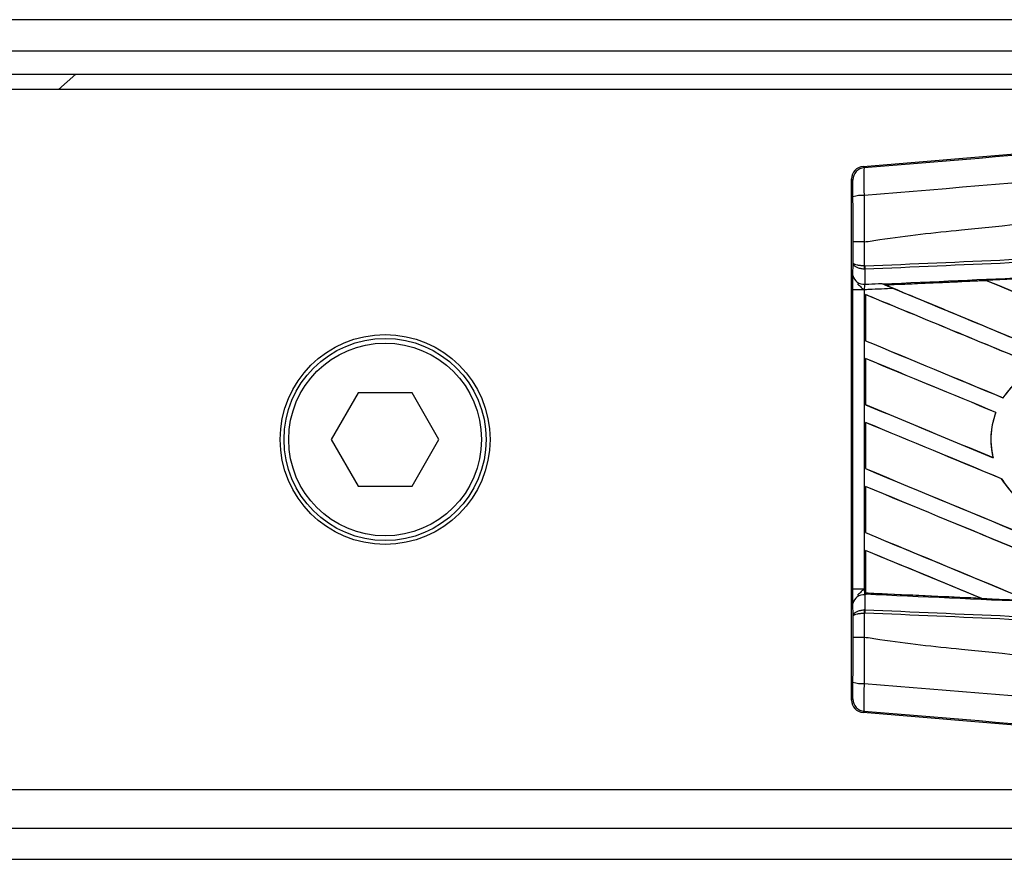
# Model space of a CAD drawing. Header units: millimetres. Extents: x 0 to 420, y 0 to 297.
# Tile 18 of 30: x 197 to 207, y 233 to 242. Entities that reach past the tile are written whole.
import ezdxf

# ---------------------------------------------------------------- set-up
doc = ezdxf.new("R2010")
doc.units = ezdxf.units.MM

msp = doc.modelspace()

# ---------------------------------------------------------------- linework, layer by layer
at = {"color": 7, "linetype": 'Continuous', "lineweight": 25}
for p, q in [((219.6169, 241.8248), (59.6493, 241.8248)), ((62.2888, 241.5049), (215.0579, 241.5049)), ((66.5846, 241.2649), (214.9779, 241.2649)), ((197.0615, 241.1049), (197.2393, 241.2649)), ((214.714, 241.1049), (190.0229, 241.1049)), ((205.3378, 240.3143), (214.8264, 241.1144)), ((205.3378, 240.3143), (205.3503, 240.3029)), ((205.2331, 240.1753), (205.2206, 240.1868)), ((205.2206, 234.8245), (205.2206, 240.1868)), ((205.2349, 239.3244), (205.2349, 239.5376)), ((205.3498, 239.5379), (205.3499, 239.5379)), ((205.3499, 239.5379), (205.3499, 239.2913)), ((205.2338, 239.194), (205.2349, 239.3244)), ((205.3499, 239.2913), (205.355, 239.2913)), ((205.3579, 239.2573), (205.3498, 239.2575)), ((205.3579, 239.2573), (205.3565, 239.1033)), ((205.5284, 239.1108), (205.5388, 239.1065)), ((206.6065, 239.1409), (205.5701, 239.0938)), ((205.574, 239.0929), (205.5701, 239.0938)), ((206.6065, 239.1409), (206.6077, 239.1398)), ((205.2332, 235.9653), (205.2332, 239.046)), ((205.3482, 239.046), (205.2332, 239.046)), ((205.3482, 239.046), (205.3482, 235.9653)), ((205.3635, 238.9968), (205.3635, 238.5215)), ((205.3642, 238.9957), (205.3635, 238.9968)), ((205.3642, 238.522), (205.3642, 238.9957)), ((205.3635, 238.5215), (205.3642, 238.522)), ((205.3635, 238.3388), (205.3635, 237.8636)), ((205.3642, 238.3378), (205.3635, 238.3388)), ((205.3642, 237.8641), (205.3642, 238.3378)), ((200.1438, 237.9856), (199.8667, 237.5057)), ((200.6979, 237.9856), (200.1438, 237.9856)), ((200.975, 237.5057), (200.6979, 237.9856)), ((205.3635, 237.8636), (205.3642, 237.8641)), ((206.7788, 237.934), (206.7779, 237.9351)), ((206.7034, 237.7843), (206.705, 237.7844)), ((205.3635, 237.6809), (205.3635, 237.2056)), ((205.3642, 237.6798), (205.3635, 237.6809)), ((205.3642, 237.2061), (205.3642, 237.6798)), ((199.8667, 237.5057), (200.1438, 237.0258)), ((200.6979, 237.0258), (200.975, 237.5057)), ((206.6772, 237.3182), (206.6754, 237.3197)), ((205.3635, 237.2056), (205.3642, 237.2061)), ((206.7623, 237.102), (206.7638, 237.1021)), ((200.1438, 237.0258), (200.6979, 237.0258)), ((205.3635, 237.0229), (205.3635, 236.5477)), ((205.3642, 237.0219), (205.3635, 237.0229)), ((205.3642, 236.5481), (205.3642, 237.0219)), ((205.3635, 236.5477), (205.3642, 236.5481)), ((205.3635, 236.3649), (205.3635, 235.9646)), ((205.3642, 236.3639), (205.3635, 236.3649)), ((205.3642, 235.928), (205.3642, 236.3639)), ((205.3482, 235.9653), (205.2332, 235.9653)), ((205.3482, 235.9653), (205.3635, 235.9646)), ((205.3635, 235.9646), (205.3635, 235.9243)), ((205.3635, 235.9243), (205.3636, 235.9269)), ((205.3642, 235.928), (205.3636, 235.9269)), ((205.3636, 235.9269), (206.5539, 235.8728)), ((205.3565, 235.908), (205.3579, 235.754)), ((205.3633, 235.9077), (205.3565, 235.908)), ((205.3633, 235.9128), (205.3633, 235.9077)), ((206.5539, 235.8728), (206.5489, 235.8742)), ((205.2349, 235.6869), (205.2338, 235.8173)), ((205.3579, 235.754), (205.3498, 235.7538)), ((205.2349, 235.4737), (205.2349, 235.6869)), ((205.3499, 235.72), (205.3499, 235.4734)), ((205.355, 235.72), (205.3499, 235.72)), ((205.3499, 235.4734), (205.3498, 235.4734)), ((205.2206, 234.8245), (205.2331, 234.836)), ((205.3503, 234.7085), (205.3378, 234.697)), ((214.8264, 233.8969), (205.3378, 234.697)), ((190.0229, 233.9064), (214.714, 233.9064)), ((166.3477, 233.5065), (215.2178, 233.5065)), ((166.3477, 233.1865), (219.6169, 233.1865))]:
    msp.add_line(p, q, dxfattribs=at)
for radius in [1.0798, 1.0398, 0.9918]:
    msp.add_circle((200.4208, 237.5057), radius, dxfattribs=at)
for centre, radius, start, end in [((205.361, 240.1753), 0.128, 94.82433, 179.99539), ((205.3233, 239.7192), 0.2975, 85.09319, 107.31758), ((205.704, 239.2731), 0.3545, 177.05597, 182.52778), ((205.7121, 239.3047), 0.3574, 182.14324, 187.61854), ((205.345, 239.2161), 0.1134, 191.25385, 275.81306), ((205.345, 235.7952), 0.1134, 84.18694, 168.74615), ((205.704, 235.7382), 0.3545, 177.47222, 182.94403), ((205.7121, 235.7066), 0.3574, 172.38146, 177.85676), ((205.3233, 235.2922), 0.2975, 252.68242, 274.90681), ((205.361, 234.836), 0.128, 180.00461, 265.17567)]:
    msp.add_arc(centre, radius, start, end, dxfattribs=at)
for centre, major_axis, ratio, start_param, end_param in [((205.3485, 240.1868), (-0.0942, 0.0866), 0.9999298, 5.5398822, 7.0264884), ((219.2828, 234.7034), (137.2194, -56.8425), 0.0080625, 4.6155889, 4.6162365), ((219.2828, 237.3073), (137.1401, 5.9895), 0.0174384, 1.6625911, 1.6701642), ((219.2828, 234.7034), (137.1394, -56.8093), 0.0080625, 4.6155994, 4.6294087), ((219.2828, 232.5997), (137.2194, -56.8425), 0.0080625, 1.6019097, 1.6666749), ((219.2828, 232.5997), (137.1394, -56.8093), 0.0080625, 1.6019696, 1.6666926), ((219.2828, 231.9417), (137.2194, -56.8425), 0.0080625, 1.662571, 1.675749), ((219.2828, 231.9417), (137.1394, -56.8093), 0.0080625, 1.6626432, 1.6758033), ((219.2828, 234.7034), (137.2194, -56.8425), 0.0080625, 4.6162365, 4.6294706), ((219.2828, 234.0454), (137.2194, -56.8425), 0.0080625, 4.614116, 4.6244786), ((219.2828, 234.0454), (137.1394, -56.8093), 0.0080625, 4.6140616, 4.6244184), ((219.2828, 231.2838), (137.2194, -56.8425), 0.0080625, 1.6659268, 1.675749), ((219.2828, 231.2838), (137.1394, -56.8093), 0.0080625, 1.6659917, 1.6758033), ((219.2828, 233.3875), (137.2194, -56.8425), 0.0080625, 4.614116, 4.6237352), ((219.2828, 233.3875), (137.1394, -56.8093), 0.0080625, 4.6140616, 4.6236682), ((219.2828, 230.6258), (137.2194, -56.8425), 0.0080625, 1.6654961, 1.675749), ((219.2828, 230.6258), (137.1394, -56.8093), 0.0080625, 1.665561, 1.6758033), ((219.2828, 232.7295), (137.2194, -56.8425), 0.0080625, 4.614116, 4.6394359), ((219.2828, 232.7295), (137.1394, -56.8093), 0.0080625, 4.6140616, 4.6393619), ((219.2828, 229.9678), (137.2194, -56.8425), 0.0080625, 1.6539356, 1.675749), ((219.2828, 229.9678), (137.1394, -56.8093), 0.0080625, 1.6540446, 1.6758033), ((219.2828, 232.0716), (137.2194, -56.8425), 0.0080625, 4.614116, 4.6264399), ((219.2828, 232.0716), (137.1394, -56.8093), 0.0080625, 4.6140616, 4.6263463), ((219.2828, 229.3099), (137.2194, -56.8425), 0.0080625, 1.6669927, 1.675749), ((219.2828, 229.3099), (137.1394, -56.8093), 0.0080625, 1.6671231, 1.6758033), ((219.2828, 237.704), (137.1401, -5.9895), 0.0174384, 4.6114834, 4.6201637), ((205.3485, 234.8245), (-0.0942, -0.0866), 0.9999298, 5.5398822, 7.0264884)]:
    msp.add_ellipse(centre, major_axis=major_axis, ratio=ratio, start_param=start_param, end_param=end_param, dxfattribs=at)
for points, knots in [([(205.3503, 240.3029), (207.1496, 240.4531), (209.8908, 240.6821), (213.5844, 240.9919), (216.4198, 241.2302), (218.3111, 241.3895), (219.2566, 241.4692)], [0, 0, 0, 0, 0.38905274, 0.59267292, 0.79638077, 1, 1, 1, 1]), ([(219.2805, 241.1841), (219.2805, 241.1841), (218.3329, 241.1047), (216.4375, 240.9443), (213.5955, 240.7057), (209.8955, 240.3953), (207.1501, 240.166), (205.3487, 240.0156)], [0, 0, 0, 0, 0.0000007, 0.2037107, 0.4074721, 0.6112331, 1, 1, 1, 1]), ([(205.3499, 239.5379), (205.4036, 239.5465), (205.7353, 239.5998), (207.1904, 239.7479), (210.18, 240.0566), (214.4933, 240.4629), (217.6857, 240.7581), (219.2828, 240.9058)], [0, 0, 0, 0, 0.0117013, 0.0722088, 0.3141935, 0.6568871, 1, 1, 1, 1]), ([(205.3503, 240.3029), (205.3491, 240.2989), (205.3469, 240.291), (205.3454, 240.235), (205.3456, 240.1534), (205.3471, 240.0746), (205.3484, 240.0275), (205.3487, 240.0156)], [0, 0, 0, 0, 0.2310896, 0.4626691, 0.6930315, 0.9222733, 1, 1, 1, 1]), ([(205.2347, 240.0032), (205.2347, 240.0104), (205.2347, 240.0386), (205.2345, 240.086), (205.2341, 240.135), (205.2336, 240.1685), (205.2332, 240.1731), (205.2331, 240.1753)], [0, 0, 0, 0, 0.07774703, 0.30683638, 0.53695653, 0.76850921, 1, 1, 1, 1]), ([(205.2349, 239.5376), (205.2349, 239.5786), (205.2349, 239.734), (205.2348, 239.889), (205.2347, 240.0032)], [0, 0, 0, 0, 0.26342591, 1, 1, 1, 1]), ([(205.3487, 240.0156), (205.349, 239.8985), (205.3494, 239.7395), (205.3497, 239.58), (205.3498, 239.5379)], [0, 0, 0, 0, 0.7361158, 1, 1, 1, 1]), ([(205.355, 239.2913), (205.8492, 239.3129), (206.9429, 239.3606), (208.6391, 239.4346), (210.443, 239.5132), (211.7974, 239.5723), (213.1519, 239.6313), (214.5063, 239.6904), (216.7001, 239.7861), (218.2923, 239.8555), (219.2819, 239.8986)], [0, 0, 0, 0, 0.1067875, 0.2363437, 0.3660006, 0.49568, 0.5280684, 0.6576246, 0.7871807, 1, 1, 1, 1]), ([(219.2834, 239.8647), (218.2938, 239.8215), (216.7018, 239.7521), (214.5083, 239.6564), (213.154, 239.5974), (211.7996, 239.5383), (210.4454, 239.4792), (208.6417, 239.4006), (206.9457, 239.3266), (205.852, 239.2789), (205.3579, 239.2573)], [0, 0, 0, 0, 0.2128192, 0.3423754, 0.4719315, 0.5043199, 0.6339993, 0.7636563, 0.8932125, 1, 1, 1, 1]), ([(205.5388, 239.1065), (206.0565, 239.13), (207.2788, 239.1855), (208.8559, 239.2566), (210.6215, 239.3359), (212.3887, 239.4149), (214.511, 239.5091), (216.6345, 239.6028), (218.2277, 239.6727), (219.1128, 239.7114), (219.2898, 239.7191)], [0, 0, 0, 0, 0.1133009, 0.26751, 0.3446127, 0.4988218, 0.6530308, 0.8072398, 0.9614489, 1, 1, 1, 1]), ([(205.3498, 239.5379), (205.3356, 239.5379), (205.3073, 239.5379), (205.2714, 239.5378), (205.2457, 239.5377), (205.2359, 239.5377), (205.2351, 239.5376), (205.2349, 239.5376)], [0, 0, 0, 0, 0.2310628, 0.4621255, 0.6931886, 0.9283933, 1, 1, 1, 1]), ([(205.3498, 239.2575), (205.3363, 239.259), (205.3094, 239.2619), (205.275, 239.2744), (205.2489, 239.2916), (205.2371, 239.3092), (205.235, 239.3205), (205.2349, 239.3243), (205.2349, 239.3244)], [0, 0, 0, 0, 0.2164201, 0.4299321, 0.6491465, 0.8823001, 0.9946844, 1, 1, 1, 1]), ([(205.3499, 239.2913), (205.3364, 239.2921), (205.3095, 239.2935), (205.2751, 239.2997), (205.249, 239.3082), (205.2371, 239.3169), (205.235, 239.3225), (205.2349, 239.3244), (205.2349, 239.3244)], [0, 0, 0, 0, 0.2164201, 0.4299321, 0.6491465, 0.8823001, 0.9946844, 1, 1, 1, 1]), ([(205.2332, 239.046), (205.2333, 239.0733), (205.2333, 239.124), (205.2336, 239.1713), (205.2337, 239.191), (205.2338, 239.194)], [0, 0, 0, 0, 0.4977123, 0.9237782, 1, 1, 1, 1]), ([(205.2824, 239.1084), (205.2947, 239.095), (205.3149, 239.0728), (205.3385, 239.0538), (205.348, 239.0462), (205.3482, 239.046)], [0, 0, 0, 0, 0.5998185, 0.9900583, 1, 1, 1, 1]), ([(205.3565, 239.1033), (205.3562, 239.1021), (205.3544, 239.0945), (205.3513, 239.0777), (205.3491, 239.0583), (205.3483, 239.0477), (205.3482, 239.046)], [0, 0, 0, 0, 0.07710683, 0.50531813, 0.92152329, 1, 1, 1, 1]), ([(205.3565, 239.1033), (205.3697, 239.1039), (205.4271, 239.1064), (205.4844, 239.1089), (205.5284, 239.1108)], [0, 0, 0, 0, 0.231001, 1, 1, 1, 1]), ([(205.5284, 239.1108), (205.5557, 239.0996), (205.597, 239.0826), (205.6388, 239.0652), (205.653, 239.0593)], [0, 0, 0, 0, 0.66087316, 1, 1, 1, 1]), ([(205.5645, 239.096), (205.5602, 239.0978), (205.5525, 239.1009), (205.5429, 239.1048), (205.5388, 239.1065)], [0, 0, 0, 0, 0.5670555, 1, 1, 1, 1]), ([(205.5645, 239.096), (205.6884, 239.1016), (206.0344, 239.1171), (206.3805, 239.1326), (206.6027, 239.1426)], [0, 0, 0, 0, 0.3579755, 1, 1, 1, 1]), ([(205.5701, 239.0938), (205.5697, 239.094), (205.5689, 239.0943), (205.566, 239.0955), (205.5645, 239.096)], [0, 0, 0, 0, 0.5174533, 1, 1, 1, 1]), ([(206.9951, 239.1602), (206.9712, 239.1591), (206.8518, 239.1537), (206.721, 239.1479), (206.6142, 239.1431), (206.6027, 239.1426)], [0, 0, 0, 0, 0.1825482, 0.9127414, 1, 1, 1, 1]), ([(206.6027, 239.1426), (206.6039, 239.1421), (206.606, 239.1412), (206.6064, 239.141), (206.6065, 239.1409)], [0, 0, 0, 0, 0.5769873, 1, 1, 1, 1]), ([(205.653, 239.0593), (205.569, 239.0557), (205.4674, 239.0512), (205.3658, 239.0468), (205.3482, 239.046)], [0, 0, 0, 0, 0.8265638, 1, 1, 1, 1]), ([(207.1608, 238.2532), (207.0852, 238.2159), (206.9324, 238.1405), (206.8298, 238.0041), (206.7779, 237.9351)], [0, 0, 0, 0, 0.4947316, 1, 1, 1, 1]), ([(206.7788, 237.934), (206.8337, 238.0064), (206.9375, 238.143), (207.0912, 238.2177), (207.1636, 238.2528)], [0, 0, 0, 0, 0.5295417, 1, 1, 1, 1]), ([(206.7034, 237.7843), (206.6913, 237.7463), (206.652, 237.6227), (206.6466, 237.461), (206.67, 237.3464), (206.6754, 237.3197)], [0, 0, 0, 0, 0.2539841, 0.8264322, 1, 1, 1, 1]), ([(206.6772, 237.3182), (206.6638, 237.4068), (206.6399, 237.5648), (206.6851, 237.7174), (206.705, 237.7844)], [0, 0, 0, 0, 0.5610233, 1, 1, 1, 1]), ([(206.7623, 237.102), (206.8049, 237.0406), (206.8991, 236.905), (207.117, 236.7611), (207.3815, 236.6892), (207.5702, 236.7034), (207.6618, 236.7273), (207.6659, 236.7284)], [0, 0, 0, 0, 0.2124905, 0.4699569, 0.7284596, 0.9876644, 1, 1, 1, 1]), ([(207.6649, 236.7296), (207.5753, 236.7149), (207.3958, 236.6855), (207.1284, 236.7583), (206.9055, 236.8998), (206.8085, 237.0383), (206.7638, 237.1021)], [0, 0, 0, 0, 0.2586156, 0.5182547, 0.7778659, 1, 1, 1, 1]), ([(205.2338, 235.8173), (205.2336, 235.8388), (205.2333, 235.8787), (205.2332, 235.9339), (205.2332, 235.9613), (205.2332, 235.9653)], [0, 0, 0, 0, 0.4975078, 0.9271867, 1, 1, 1, 1]), ([(205.3482, 235.9653), (205.348, 235.9651), (205.3385, 235.9576), (205.3149, 235.9385), (205.2947, 235.9163), (205.2824, 235.9029)], [0, 0, 0, 0, 0.0099417, 0.4001815, 1, 1, 1, 1]), ([(205.3482, 235.9653), (205.3483, 235.9638), (205.3491, 235.9531), (205.3514, 235.9317), (205.3547, 235.9163), (205.3565, 235.908)], [0, 0, 0, 0, 0.0718682, 0.4987863, 1, 1, 1, 1]), ([(205.3635, 235.9646), (205.3634, 235.9541), (205.3634, 235.9346), (205.3633, 235.9164), (205.3633, 235.9089), (205.3633, 235.9077)], [0, 0, 0, 0, 0.49797232, 0.9247743, 1, 1, 1, 1]), ([(205.3633, 235.9128), (205.3633, 235.9162), (205.3634, 235.921), (205.3634, 235.9236), (205.3635, 235.9243)], [0, 0, 0, 0, 0.7081808, 1, 1, 1, 1]), ([(206.5593, 235.8707), (206.4084, 235.8775), (206.0855, 235.8919), (205.6869, 235.9098), (205.4392, 235.9209), (205.3635, 235.9243)], [0, 0, 0, 0, 0.37841711, 0.80985914, 1, 1, 1, 1]), ([(219.2898, 235.2922), (219.1128, 235.2999), (218.2277, 235.3386), (216.6345, 235.4085), (214.511, 235.5022), (212.3887, 235.5965), (210.6216, 235.6754), (208.8559, 235.7547), (207.2202, 235.8285), (205.9395, 235.8866), (205.3633, 235.9128)], [0, 0, 0, 0, 0.0380636, 0.1903223, 0.342581, 0.4948397, 0.6470984, 0.723226, 0.8754847, 1, 1, 1, 1]), ([(206.5539, 235.8728), (206.5544, 235.8726), (206.5554, 235.8723), (206.5581, 235.8712), (206.5593, 235.8707)], [0, 0, 0, 0, 0.5548092, 1, 1, 1, 1]), ([(206.5593, 235.8707), (206.5832, 235.8696), (206.7026, 235.8643), (206.8651, 235.857), (207.0037, 235.8508), (207.0468, 235.8489)], [0, 0, 0, 0, 0.1469211, 0.7346058, 1, 1, 1, 1]), ([(205.2349, 235.6869), (205.2349, 235.6871), (205.235, 235.6908), (205.2371, 235.7021), (205.2489, 235.7197), (205.275, 235.737), (205.3094, 235.7494), (205.3363, 235.7524), (205.3498, 235.7538)], [0, 0, 0, 0, 0.0053156, 0.1176999, 0.3508535, 0.5700679, 0.7835799, 1, 1, 1, 1]), ([(205.3579, 235.754), (205.852, 235.7324), (206.9457, 235.6847), (208.6417, 235.6108), (210.4454, 235.5321), (211.7996, 235.473), (213.154, 235.414), (214.5083, 235.3549), (216.7018, 235.2592), (218.2938, 235.1898), (219.2834, 235.1466)], [0, 0, 0, 0, 0.1067875, 0.2363437, 0.3660007, 0.4956801, 0.5280685, 0.6576247, 0.7871808, 1, 1, 1, 1]), ([(205.2349, 235.6869), (205.2349, 235.687), (205.235, 235.6888), (205.2371, 235.6944), (205.249, 235.7031), (205.2751, 235.7116), (205.3095, 235.7178), (205.3364, 235.7193), (205.3499, 235.72)], [0, 0, 0, 0, 0.0053156, 0.1176999, 0.3508535, 0.5700679, 0.7835799, 1, 1, 1, 1]), ([(219.2819, 235.1127), (218.2923, 235.1558), (216.7001, 235.2253), (214.5063, 235.3209), (213.1519, 235.38), (211.7974, 235.4391), (210.443, 235.4981), (208.6391, 235.5768), (206.9429, 235.6507), (205.8492, 235.6984), (205.355, 235.72)], [0, 0, 0, 0, 0.2128192, 0.3423754, 0.4719316, 0.50432, 0.6339994, 0.7636564, 0.8932125, 1, 1, 1, 1]), ([(205.2347, 235.0081), (205.2348, 235.1223), (205.2349, 235.2773), (205.2349, 235.4328), (205.2349, 235.4737)], [0, 0, 0, 0, 0.7365741, 1, 1, 1, 1]), ([(205.2349, 235.4737), (205.2351, 235.4737), (205.2359, 235.4737), (205.2457, 235.4736), (205.2714, 235.4735), (205.3073, 235.4735), (205.3356, 235.4734), (205.3498, 235.4734)], [0, 0, 0, 0, 0.0716067, 0.3068114, 0.5378745, 0.7689372, 1, 1, 1, 1]), ([(205.3498, 235.4734), (205.3497, 235.4313), (205.3494, 235.2719), (205.349, 235.1128), (205.3487, 234.9957)], [0, 0, 0, 0, 0.2638842, 1, 1, 1, 1]), ([(205.3499, 235.4734), (205.4036, 235.4648), (205.7353, 235.4116), (207.1904, 235.2634), (210.18, 234.9547), (214.4933, 234.5485), (217.6857, 234.2532), (219.2828, 234.1055)], [0, 0, 0, 0, 0.0117013, 0.0722088, 0.3141935, 0.6568871, 1, 1, 1, 1]), ([(205.2331, 234.836), (205.2331, 234.8363), (205.2334, 234.8376), (205.2338, 234.8529), (205.2343, 234.8911), (205.2346, 234.9447), (205.2347, 234.987), (205.2347, 235.0081)], [0, 0, 0, 0, 0.0821077, 0.3116546, 0.5407071, 0.7703697, 1, 1, 1, 1]), ([(205.3487, 234.9957), (205.3478, 234.9606), (205.346, 234.8902), (205.3453, 234.801), (205.3462, 234.7372), (205.3482, 234.7114), (205.3499, 234.7091), (205.3503, 234.7085)], [0, 0, 0, 0, 0.2296881, 0.4595969, 0.6887793, 0.9180889, 1, 1, 1, 1]), ([(205.3487, 234.9957), (207.1501, 234.8485), (209.8957, 234.6241), (213.5952, 234.2902), (216.4384, 234.126), (218.3309, 233.7795), (219.2805, 233.8272), (219.2805, 233.8272)], [0, 0, 0, 0, 0.3887669, 0.5925279, 0.7962893, 0.9999993, 1, 1, 1, 1]), ([(219.2566, 233.5421), (218.3112, 233.6218), (216.4203, 233.7811), (213.5848, 234.0194), (209.8912, 234.3292), (207.1496, 234.5582), (205.3503, 234.7085)], [0, 0, 0, 0, 0.2036202, 0.4072406, 0.6109477, 1, 1, 1, 1])]:
    msp.add_open_spline(points, degree=3, knots=knots, dxfattribs=at)

doc.saveas('drawing.dxf')
